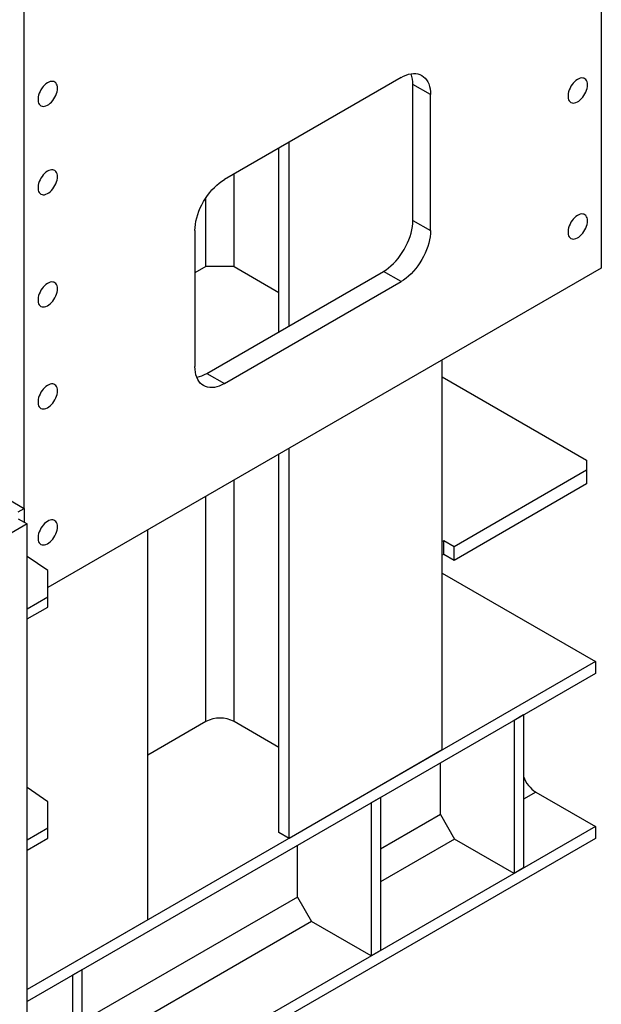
# Model space of a CAD drawing. Header units: millimetres. Extents: x 0 to 25230, y 0 to 17820.
# Tile 78 of 244: x 10837 to 11536, y 9478 to 10660. Entities that reach past the tile are written whole.
import ezdxf

# ---------------------------------------------------------------- set-up
doc = ezdxf.new("R2010")
doc.units = ezdxf.units.MM
doc.linetypes.add('SLD-Sólida', pattern=[0])
doc.layers.add('REFERÊNCIAS', color=9, linetype='SLD-Sólida')

msp = doc.modelspace()

# ---------------------------------------------------------------- linework, layer by layer
at = {"layer": 'REFERÊNCIAS', "linetype": 'SLD-Sólida', "lineweight": 25, "ltscale": 30}
for p, q in [((11535.6, 11472.3), (11535.6, 10361.8)), ((10842.6, 10073.1), (10842.6, 11072.3)), ((11295.2, 10590.5), (11083.1, 10468)), ((11330.6, 10570.1), (11309.3, 10582.3)), ((11309.3, 10419), (11309.3, 10582.3)), ((11330.6, 10406.7), (11330.6, 10570.1)), ((11160.8, 10292.4), (11160.8, 10512.9)), ((11148.5, 10285.3), (11148.5, 10505.8)), ((11094.7, 10363.5), (11094.7, 10474.7)), ((10202.7, 10442.6), (10842.6, 10073.1)), ((11060.8, 10363.5), (11060.8, 10446)), ((11309.3, 10419), (11330.6, 10406.7)), ((11047.7, 10406.8), (11047.7, 10243.5)), ((11535.6, 10361.8), (10870.9, 9978.1)), ((11060.8, 10363.5), (11047.7, 10355.9)), ((11094.7, 10363.5), (11060.8, 10363.5)), ((11094.7, 10363.5), (11148.5, 10332.5)), ((11061.9, 10235.3), (11274, 10357.8)), ((11295.2, 10345.5), (11274, 10357.8)), ((11083.1, 10223), (11295.2, 10345.5)), ((11344.7, 9783), (11344.7, 10251.6)), ((11061.9, 10235.3), (11083.1, 10223)), ((11344.7, 10231.1), (11344.7, 10231.1)), ((11344.7, 10231.1), (11517.9, 10131.1)), ((11160.8, 9676.9), (11160.8, 10145.5)), ((11148.5, 9684), (11148.5, 10138.3)), ((11517.9, 10131.1), (11517.9, 10118.9)), ((11517.9, 10118.9), (11358.8, 10027)), ((11517.9, 10118.9), (11517.9, 10102.6)), ((11094.7, 9817.1), (11094.7, 10107.3)), ((11517.9, 10102.6), (11358.8, 10010.7)), ((11060.8, 9817.1), (11060.8, 10087.7)), ((10835.6, 10069.1), (10842.6, 10073.1)), ((10842.6, 10073.1), (10842.6, 10056.6)), ((10846.2, 10054.6), (10757.8, 10003.5)), ((10835.6, 10060.7), (10846.2, 10054.6)), ((10846.2, 9309.3), (10846.2, 10054.6)), ((10991.1, 9578.9), (10991.1, 10047.5)), ((11346.5, 10034.2), (11344.7, 10033.2)), ((11358.8, 10027), (11346.5, 10034.2)), ((11346.5, 10017.9), (11346.5, 10034.2)), ((11358.8, 10010.7), (11358.8, 10027)), ((10870.9, 9998.4), (10846.2, 10015.5)), ((11346.5, 10017.9), (11344.7, 10016.8)), ((11358.8, 10010.7), (11346.5, 10017.9)), ((10870.9, 9967), (10870.9, 9998.4)), ((11344.7, 9995.3), (11528.5, 9889.2)), ((10846.2, 9952.7), (10870.9, 9967)), ((10870.9, 9954.7), (10870.9, 9967)), ((10846.2, 9940.4), (10870.9, 9954.7)), ((11528.5, 9889.2), (10846.2, 9495.2)), ((11528.5, 9889.2), (11528.5, 9874.9)), ((11528.5, 9874.9), (10846.2, 9481)), ((11060.8, 9817.1), (10991.1, 9776.9)), ((11148.5, 9786.1), (11094.7, 9817.1)), ((11442.3, 9825.1), (11431, 9818.5)), ((11431, 9818.5), (11431, 9634.8)), ((11442.3, 9825.1), (11442.3, 9641.4)), ((11344.7, 9783), (11160.8, 9676.9)), ((11342.6, 9705.4), (11342.6, 9767.5)), ((10870.9, 9720.8), (10846.2, 9737.9)), ((11457.1, 9732.4), (11442.3, 9723.8)), ((11457.1, 9732.4), (11528.5, 9691.2)), ((10870.9, 9689.4), (10870.9, 9720.8)), ((11270.4, 9725.9), (11259.1, 9719.4)), ((11270.4, 9725.9), (11270.4, 9542.2)), ((11259.1, 9719.4), (11259.1, 9535.6)), ((11342.6, 9705.4), (11270.4, 9663.8)), ((11342.6, 9705.4), (11359.5, 9676.1)), ((11528.5, 9691.2), (10667.1, 9193.9)), ((10846.2, 9675.1), (10870.9, 9689.4)), ((10870.9, 9677.1), (10870.9, 9689.4)), ((11528.5, 9691.2), (11528.5, 9676.9)), ((11528.5, 9676.9), (10667.1, 9179.6)), ((10846.2, 9662.8), (10870.9, 9677.1)), ((11160.8, 9676.9), (11148.5, 9684)), ((11359.5, 9676.1), (11270.4, 9624.6)), ((11431, 9634.8), (11359.5, 9676.1)), ((11170.7, 9606.3), (11170.7, 9668.3)), ((11442.3, 9641.4), (11431, 9634.8)), ((11170.7, 9606.3), (10911.9, 9456.8)), ((11170.7, 9606.3), (11187.7, 9576.9)), ((10991.1, 9578.9), (10846.2, 9495.2)), ((11187.7, 9576.9), (10911.9, 9417.7)), ((11259.1, 9535.6), (11187.7, 9576.9)), ((11270.4, 9542.2), (11259.1, 9535.6)), ((10911.9, 9518.9), (10900.6, 9512.4)), ((10911.9, 9518.9), (10911.9, 9335.2)), ((10900.6, 9512.4), (10900.6, 9328.7))]:
    msp.add_line(p, q, dxfattribs=at)
at = {"layer": 'REFERÊNCIAS', "linetype": 'SLD-Sólida', "lineweight": 25, "ltscale": 30, "flags": 128}
for points in [[(11295.2, 10590.5), (11298.3, 10592.1), (11301.3, 10593.4), (11304.3, 10594.4), (11307.3, 10595), (11310.1, 10595.3), (11312.9, 10595.2), (11315.5, 10594.8), (11317.9, 10594), (11320.2, 10592.9), (11322.3, 10591.5), (11324.2, 10589.8), (11325.8, 10587.7), (11327.2, 10585.4), (11328.4, 10582.8), (11329.3, 10579.9), (11330, 10576.8), (11330.4, 10573.5), (11330.6, 10570.1)], [(10882.6, 10577.6), (10882.5, 10579.5), (10882.1, 10581.2), (10881.5, 10582.7), (10880.7, 10584), (10879.6, 10584.9), (10878.4, 10585.6), (10877, 10585.9), (10875.5, 10585.9), (10873.9, 10585.7), (10872.2, 10585), (10870.5, 10584.1), (10868.8, 10582.9), (10867.2, 10581.5), (10865.6, 10579.8), (10864.1, 10578), (10862.8, 10575.9), (10861.7, 10573.8), (10860.8, 10571.6), (10860, 10569.4), (10859.5, 10567.3), (10859.3, 10565.2), (10859.3, 10563.2), (10859.5, 10561.4), (10860, 10559.8), (10860.8, 10558.4), (10861.7, 10557.3), (10862.8, 10556.5), (10864.1, 10556), (10865.6, 10555.9), (10867.2, 10556), (10868.8, 10556.4), (10870.5, 10557.2), (10872.2, 10558.3), (10873.9, 10559.6), (10875.5, 10561.1), (10877, 10562.9), (10878.4, 10564.9), (10879.6, 10566.9), (10880.7, 10569.1), (10881.5, 10571.3), (10882.1, 10573.5), (10882.5, 10575.6), (10882.6, 10577.6)], [(11519, 10581.7), (11518.9, 10583.6), (11518.5, 10585.3), (11517.9, 10586.8), (11517.1, 10588), (11516, 10588.9), (11514.8, 10589.6), (11513.4, 10589.9), (11511.9, 10590), (11510.3, 10589.7), (11508.6, 10589.1), (11506.9, 10588.2), (11505.2, 10587), (11503.6, 10585.5), (11502, 10583.8), (11500.5, 10582), (11499.2, 10580), (11498.1, 10577.8), (11497.2, 10575.7), (11496.4, 10573.5), (11495.9, 10571.3), (11495.7, 10569.2), (11495.7, 10567.2), (11495.9, 10565.4), (11496.4, 10563.8), (11497.2, 10562.5), (11498.1, 10561.4), (11499.2, 10560.6), (11500.5, 10560.1), (11502, 10559.9), (11503.6, 10560), (11505.2, 10560.5), (11506.9, 10561.2), (11508.6, 10562.3), (11510.3, 10563.6), (11511.9, 10565.2), (11513.4, 10566.9), (11514.8, 10568.9), (11516, 10571), (11517.1, 10573.1), (11517.9, 10575.3), (11518.5, 10577.5), (11518.9, 10579.6), (11519, 10581.7)], [(10882.6, 10471.5), (10882.5, 10473.4), (10882.1, 10475.1), (10881.5, 10476.6), (10880.7, 10477.8), (10879.6, 10478.8), (10878.4, 10479.4), (10877, 10479.8), (10875.5, 10479.8), (10873.9, 10479.5), (10872.2, 10478.9), (10870.5, 10478), (10868.8, 10476.8), (10867.2, 10475.3), (10865.6, 10473.7), (10864.1, 10471.8), (10862.8, 10469.8), (10861.7, 10467.7), (10860.8, 10465.5), (10860, 10463.3), (10859.5, 10461.1), (10859.3, 10459), (10859.3, 10457.1), (10859.5, 10455.3), (10860, 10453.7), (10860.8, 10452.3), (10861.7, 10451.2), (10862.8, 10450.4), (10864.1, 10449.9), (10865.6, 10449.7), (10867.2, 10449.8), (10868.8, 10450.3), (10870.5, 10451.1), (10872.2, 10452.1), (10873.9, 10453.4), (10875.5, 10455), (10877, 10456.8), (10878.4, 10458.7), (10879.6, 10460.8), (10880.7, 10462.9), (10881.5, 10465.1), (10882.1, 10467.3), (10882.5, 10469.5), (10882.6, 10471.5)], [(11047.7, 10406.8), (11047.8, 10410.4), (11048.2, 10414.2), (11048.9, 10418), (11049.8, 10422), (11051, 10425.9), (11052.4, 10429.9), (11054.1, 10433.9), (11056, 10437.8), (11058.1, 10441.6), (11060.3, 10445.3), (11062.8, 10448.9), (11065.4, 10452.3), (11068.1, 10455.6), (11071, 10458.6), (11073.9, 10461.3), (11076.9, 10463.8), (11080, 10466.1), (11083.1, 10468)], [(11274, 10357.8), (11277.1, 10359.7), (11280.1, 10361.9), (11283.1, 10364.4), (11286.1, 10367.2), (11288.9, 10370.2), (11291.7, 10373.4), (11294.3, 10376.8), (11296.7, 10380.4), (11299, 10384.1), (11301.1, 10388), (11302.9, 10391.9), (11304.6, 10395.8), (11306, 10399.8), (11307.2, 10403.8), (11308.1, 10407.7), (11308.8, 10411.6), (11309.2, 10415.4), (11309.3, 10419)], [(11519, 10418.4), (11518.9, 10420.3), (11518.5, 10422), (11517.9, 10423.4), (11517.1, 10424.7), (11516, 10425.6), (11514.8, 10426.3), (11513.4, 10426.6), (11511.9, 10426.7), (11510.3, 10426.4), (11508.6, 10425.8), (11506.9, 10424.8), (11505.2, 10423.7), (11503.6, 10422.2), (11502, 10420.5), (11500.5, 10418.7), (11499.2, 10416.7), (11498.1, 10414.5), (11497.2, 10412.3), (11496.4, 10410.2), (11495.9, 10408), (11495.7, 10405.9), (11495.7, 10403.9), (11495.9, 10402.1), (11496.4, 10400.5), (11497.2, 10399.2), (11498.1, 10398.1), (11499.2, 10397.3), (11500.5, 10396.8), (11502, 10396.6), (11503.6, 10396.7), (11505.2, 10397.2), (11506.9, 10397.9), (11508.6, 10399), (11510.3, 10400.3), (11511.9, 10401.9), (11513.4, 10403.6), (11514.8, 10405.6), (11516, 10407.7), (11517.1, 10409.8), (11517.9, 10412), (11518.5, 10414.2), (11518.9, 10416.3), (11519, 10418.4)], [(11330.6, 10406.7), (11330.4, 10403.1), (11330, 10399.3), (11329.3, 10395.5), (11328.4, 10391.6), (11327.2, 10387.6), (11325.8, 10383.6), (11324.2, 10379.6), (11322.3, 10375.7), (11320.2, 10371.9), (11317.9, 10368.2), (11315.5, 10364.6), (11312.9, 10361.2), (11310.1, 10358), (11307.3, 10355), (11304.3, 10352.2), (11301.3, 10349.7), (11298.3, 10347.4), (11295.2, 10345.5)], [(10882.6, 10336.8), (10882.5, 10338.7), (10882.1, 10340.4), (10881.5, 10341.9), (10880.7, 10343.1), (10879.6, 10344), (10878.4, 10344.7), (10877, 10345), (10875.5, 10345.1), (10873.9, 10344.8), (10872.2, 10344.2), (10870.5, 10343.3), (10868.8, 10342.1), (10867.2, 10340.6), (10865.6, 10338.9), (10864.1, 10337.1), (10862.8, 10335.1), (10861.7, 10332.9), (10860.8, 10330.8), (10860, 10328.6), (10859.5, 10326.4), (10859.3, 10324.3), (10859.3, 10322.3), (10859.5, 10320.5), (10860, 10318.9), (10860.8, 10317.6), (10861.7, 10316.5), (10862.8, 10315.7), (10864.1, 10315.2), (10865.6, 10315), (10867.2, 10315.1), (10868.8, 10315.6), (10870.5, 10316.3), (10872.2, 10317.4), (10873.9, 10318.7), (10875.5, 10320.3), (10877, 10322), (10878.4, 10324), (10879.6, 10326.1), (10880.7, 10328.2), (10881.5, 10330.4), (10882.1, 10332.6), (10882.5, 10334.7), (10882.6, 10336.8)], [(11083.1, 10223), (11080, 10221.4), (11076.9, 10220.1), (11073.9, 10219.2), (11071, 10218.5), (11068.1, 10218.2), (11065.4, 10218.3), (11062.8, 10218.7), (11060.3, 10219.5), (11058.1, 10220.6), (11056, 10222), (11054.1, 10223.7), (11052.4, 10225.8), (11051, 10228.1), (11049.8, 10230.7), (11048.9, 10233.6), (11048.2, 10236.7), (11047.8, 10240), (11047.7, 10243.5)], [(10882.6, 10214.3), (10882.5, 10216.2), (10882.1, 10217.9), (10881.5, 10219.4), (10880.7, 10220.6), (10879.6, 10221.6), (10878.4, 10222.2), (10877, 10222.6), (10875.5, 10222.6), (10873.9, 10222.3), (10872.2, 10221.7), (10870.5, 10220.8), (10868.8, 10219.6), (10867.2, 10218.1), (10865.6, 10216.5), (10864.1, 10214.6), (10862.8, 10212.6), (10861.7, 10210.5), (10860.8, 10208.3), (10860, 10206.1), (10859.5, 10203.9), (10859.3, 10201.8), (10859.3, 10199.9), (10859.5, 10198), (10860, 10196.4), (10860.8, 10195.1), (10861.7, 10194), (10862.8, 10193.2), (10864.1, 10192.7), (10865.6, 10192.5), (10867.2, 10192.6), (10868.8, 10193.1), (10870.5, 10193.8), (10872.2, 10194.9), (10873.9, 10196.2), (10875.5, 10197.8), (10877, 10199.6), (10878.4, 10201.5), (10879.6, 10203.6), (10880.7, 10205.7), (10881.5, 10207.9), (10882.1, 10210.1), (10882.5, 10212.3), (10882.6, 10214.3)], [(10882.6, 10051), (10882.5, 10052.9), (10882.1, 10054.6), (10881.5, 10056.1), (10880.7, 10057.3), (10879.6, 10058.3), (10878.4, 10058.9), (10877, 10059.3), (10875.5, 10059.3), (10873.9, 10059), (10872.2, 10058.4), (10870.5, 10057.5), (10868.8, 10056.3), (10867.2, 10054.8), (10865.6, 10053.1), (10864.1, 10051.3), (10862.8, 10049.3), (10861.7, 10047.1), (10860.8, 10045), (10860, 10042.8), (10859.5, 10040.6), (10859.3, 10038.5), (10859.3, 10036.5), (10859.5, 10034.7), (10860, 10033.1), (10860.8, 10031.8), (10861.7, 10030.7), (10862.8, 10029.9), (10864.1, 10029.4), (10865.6, 10029.2), (10867.2, 10029.3), (10868.8, 10029.8), (10870.5, 10030.5), (10872.2, 10031.6), (10873.9, 10032.9), (10875.5, 10034.5), (10877, 10036.3), (10878.4, 10038.2), (10879.6, 10040.3), (10880.7, 10042.4), (10881.5, 10044.6), (10882.1, 10046.8), (10882.5, 10048.9), (10882.6, 10051)]]:
    msp.add_lwpolyline(points, dxfattribs=at)
at = {"layer": 'REFERÊNCIAS', "linetype": 'SLD-Sólida', "lineweight": 25, "ltscale": 900}
for centre, radius, start, end in [((11273.8, 10582.9), 35.6, 359.0482, 19.8629), ((11043.6, 10265.8), 35.6, 280.1411, 300.9488), ((11077.8, 9784.4), 36.9, 62.6097, 117.3903), ((11477.1, 9763.5), 37, 199.6626, 237.296)]:
    msp.add_arc(centre, radius, start, end, dxfattribs=at)

doc.saveas('drawing.dxf')
